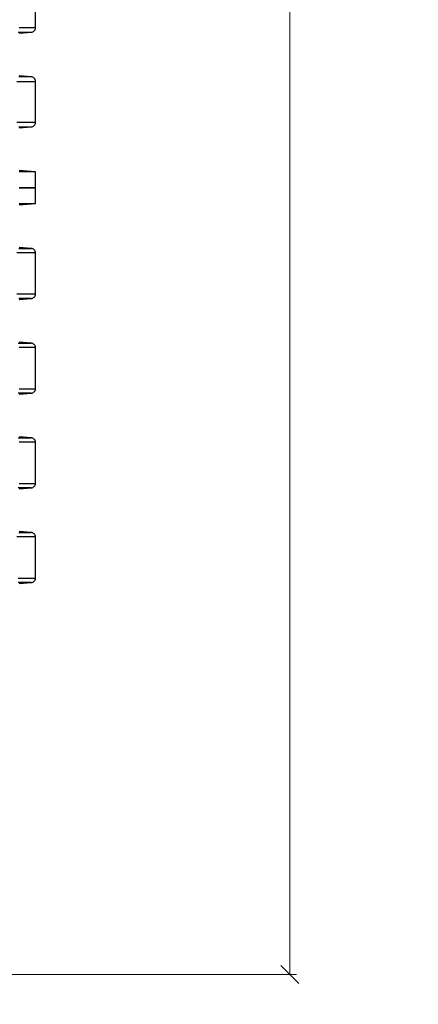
# Model space of a CAD drawing. Header units: millimetres. Extents: x 196 to 1773810, y -221320 to 153872.
# Tile 162 of 256: x 1164780 to 1165664, y -203456 to -201272. Entities that reach past the tile are written whole.
import ezdxf

# ---------------------------------------------------------------- set-up
doc = ezdxf.new("R2010")
doc.units = ezdxf.units.MM
doc.layers.get('Defpoints').update_dxf_attribs({"lineweight": 18})
for name, color, linetype, lineweight in [('00_Основной', 163, 'Continuous', 40), ('ТМ-размеры', 25, 'Continuous', 20), ('Эл.линия силовых сетей', 1, 'Continuous', 50)]:
    doc.layers.add(name, color=color, linetype=linetype, lineweight=lineweight)
doc.styles.add('SFINKS', font='SFINKS.shx', dxfattribs={"width": 0.7, "oblique": 15})
doc.styles.add('Times New Roman', font='times.ttf')
doc.dimstyles.new('кира-50', dxfattribs={"dimtxt": 150, "dimasz": 40, "dimexe": 15, "dimexo": 0, "dimgap": 20, "dimtad": 1, "dimdec": 0, "dimrnd": 5, "dimdsep": 46, "dimtxsty": 'SFINKS', "dimblk1": 'OBLIQUE', "dimblk2": 'OBLIQUE', "dimsah": 1, "dimcen": 2.5, "dimclrd": 252, "dimclre": 252, "dimclrt": 252, "dimadec": 0, "dimazin": 0, "dimtfac": 1, "dimtdec": 0, "dimtofl": 0, "dimtmove": 0, "dimatfit": 3, "dimldrblk": 'OBLIQUE', "dimfxl": 15, "dimtfill": 1, "dimtolj": 1, "dimtzin": 0, "dimlwd": 20, "dimlwe": 20, "dimarcsym": 0})

# ---------------------------------------------------------------- blocks, each defined once
blk = doc.blocks.new('_Oblique')
at = {"color": 0, "linetype": 'ByBlock', "lineweight": -2}
blk.add_line((-0.5, -0.5), (0.5, 0.5), dxfattribs=at)
blk = doc.blocks.new('*D61')
at = {"layer": 'Defpoints', "color": 0, "linetype": 'ByBlock', "lineweight": 50, "transparency": 16777216}
for p in [(1163944.7, -194978.3), (1163944.7, -203390.2), (1165379, -203390.2)]:
    blk.add_point(p, dxfattribs=at)
at = {"layer": 'ТМ-размеры', "color": 252, "linetype": 'ByBlock', "lineweight": 20, "transparency": 16777216}
for p, q in [((1163944.7, -194978.3), (1165394, -194978.3)), ((1165379, -194978.3), (1165379, -203390.2)), ((1163944.7, -203390.2), (1165394, -203390.2))]:
    blk.add_line(p, q, dxfattribs=at)
at = {"layer": 'ТМ-размеры', "color": 252, "linetype": 'ByBlock', "lineweight": 20, "transparency": 16777216, "xscale": 40, "yscale": 40, "zscale": 40}
for p, rotation in [((1165379, -194978.3), 90), ((1165379, -203390.2), 270)]:
    blk.add_blockref('_Oblique', p, dxfattribs=dict(at, rotation=rotation))
at = {"layer": 'ТМ-размеры', "color": 252, "linetype": 'ByBlock', "transparency": 16777216, "insert": (1165284, -199184.3), "char_height": 150, "attachment_point": 5, "rotation": 90, "style": 'SFINKS', "bg_fill": 3, "box_fill_scale": 1.1, "bg_fill_color": 256, "bg_fill_true_color": 13158600, "bg_fill_transparency": 0}
blk.add_mtext('\\A1;8410', dxfattribs=at)

msp = doc.modelspace()

# ---------------------------------------------------------------- linework, layer by layer
at = {"layer": '00_Основной', "color": 252, "lineweight": 25, "ltscale": 10}
for p, q in [((1164814.7, -201290.3, 0.2), (1164814.7, -201199.2, 0.2)), ((1164778.8, -201302.6, 0.2), (1164805.5, -201300.3, 0.2)), ((1164805.5, -201399.2, 0.2), (1164778.8, -201396.9, 0.2)), ((1164814.7, -201500.3, 0.2), (1164814.7, -201409.2, 0.2)), ((1164778.8, -201512.6, 0.2), (1164805.5, -201510.3, 0.2)), ((1164814.7, -201610, 0.2), (1164778.8, -201606.9, 0.2)), ((1164814.7, -201645, 0.2), (1164814.7, -201610, 0.2)), ((1164814.7, -201680, 0.2), (1164814.7, -201645, 0.2)), ((1164778.8, -201683.1, 0.2), (1164814.7, -201680, 0.2)), ((1164805.5, -201779.7, 0.2), (1164778.8, -201777.4, 0.2)), ((1164814.7, -201880.8, 0.2), (1164814.7, -201789.7, 0.2)), ((1164778.7, -201893.2, 0.2), (1164805.5, -201890.8, 0.2)), ((1164805.5, -201989.7, 0.2), (1164778.7, -201987.4, 0.2)), ((1164814.7, -202090.8, 0.2), (1164814.7, -201999.7, 0.2)), ((1164778.7, -202103.1, 0.2), (1164805.5, -202100.8, 0.2)), ((1164805.5, -202199.7, 0.2), (1164778.7, -202197.4, 0.2)), ((1164814.7, -202300.8, 0.2), (1164814.7, -202209.7, 0.2)), ((1164778.8, -202313.1, 0.2), (1164805.5, -202310.8, 0.2)), ((1164805.5, -202409.7, 0.2), (1164778.8, -202407.4, 0.2)), ((1164814.7, -202510.8, 0.2), (1164814.7, -202419.7, 0.2)), ((1164778.7, -202523.1, 0.2), (1164805.5, -202520.8, 0.2))]:
    msp.add_line(p, q, dxfattribs=at)
at = {"layer": '00_Основной', "color": 252, "lineweight": 25, "ltscale": 10, "elevation": 0.2}
for points in [[(1164776.2, -201300.3), (1164781.8, -201300.3), (1164786.7, -201300.3), (1164791.1, -201300.3), (1164794.9, -201300.3), (1164798.2, -201300.3), (1164800.8, -201300.3), (1164802.9, -201300.3), (1164804.4, -201300.3), (1164805.2, -201300.3), (1164805.5, -201300.3)], [(1164814.7, -201290.3), (1164814.4, -201290.3), (1164813.5, -201290.3), (1164812, -201290.3), (1164809.9, -201290.3), (1164807.2, -201290.3), (1164804, -201290.3), (1164800.1, -201290.3), (1164795.7, -201290.3), (1164790.6, -201290.3), (1164785, -201290.3), (1164778.8, -201290.3)], [(1164805.5, -201300.3), (1164807.4, -201300), (1164809.1, -201299.3), (1164810.7, -201298.3), (1164812.1, -201297.1), (1164813.2, -201295.6), (1164814, -201294), (1164814.5, -201292.2), (1164814.7, -201290.3)], [(1164773.6, -201409.2), (1164780.3, -201409.2), (1164786.4, -201409.2), (1164791.9, -201409.2), (1164796.8, -201409.2), (1164801.1, -201409.2), (1164804.8, -201409.2), (1164808, -201409.2), (1164810.5, -201409.2), (1164812.4, -201409.2), (1164813.8, -201409.2), (1164814.5, -201409.2), (1164814.7, -201409.2)], [(1164805.5, -201399.2), (1164805.4, -201399.2), (1164804.7, -201399.2), (1164803.3, -201399.2), (1164801.4, -201399.2), (1164798.9, -201399.2), (1164795.8, -201399.2), (1164792.1, -201399.2), (1164787.8, -201399.2), (1164783, -201399.2), (1164777.5, -201399.2)], [(1164814.7, -201409.2), (1164814.5, -201407.3), (1164814, -201405.5), (1164813.2, -201403.9), (1164812.1, -201402.4), (1164810.7, -201401.2), (1164809.1, -201400.2), (1164807.4, -201399.5), (1164805.5, -201399.2)], [(1164814.7, -201500.3), (1164814.5, -201500.3), (1164813.8, -201500.3), (1164812.4, -201500.3), (1164810.5, -201500.3), (1164808, -201500.3), (1164804.8, -201500.3), (1164801.1, -201500.3), (1164796.8, -201500.3), (1164791.9, -201500.3), (1164786.4, -201500.3), (1164780.3, -201500.3), (1164773.6, -201500.3)], [(1164777.5, -201510.3), (1164783, -201510.3), (1164787.8, -201510.3), (1164792.1, -201510.3), (1164795.8, -201510.3), (1164798.9, -201510.3), (1164801.4, -201510.3), (1164803.3, -201510.3), (1164804.7, -201510.3), (1164805.4, -201510.3), (1164805.5, -201510.3)], [(1164805.5, -201510.3), (1164807.4, -201510), (1164809.1, -201509.3), (1164810.7, -201508.3), (1164812.1, -201507.1), (1164813.2, -201505.6), (1164814, -201504), (1164814.5, -201502.2), (1164814.7, -201500.3)], [(1164814.7, -201610), (1164814.4, -201610), (1164813.5, -201610), (1164812, -201610), (1164809.9, -201610), (1164807.2, -201610), (1164804, -201610), (1164800.1, -201610), (1164795.7, -201610), (1164790.6, -201610), (1164785, -201610), (1164778.8, -201610)], [(1164814.7, -201645), (1164814.4, -201645), (1164813.5, -201645), (1164812, -201645), (1164809.9, -201645), (1164807.2, -201645), (1164804, -201645), (1164800.1, -201645), (1164795.7, -201645), (1164790.6, -201645), (1164785, -201645), (1164778.8, -201645)], [(1164778.8, -201645), (1164785, -201645), (1164790.6, -201645), (1164795.7, -201645), (1164800.1, -201645), (1164804, -201645), (1164807.2, -201645), (1164809.9, -201645), (1164812, -201645), (1164813.5, -201645), (1164814.4, -201645), (1164814.7, -201645)], [(1164778.8, -201680), (1164785, -201680), (1164790.6, -201680), (1164795.7, -201680), (1164800.1, -201680), (1164804, -201680), (1164807.2, -201680), (1164809.9, -201680), (1164812, -201680), (1164813.5, -201680), (1164814.4, -201680), (1164814.7, -201680)], [(1164780.5, -201682.6), (1164780.5, -201682.6), (1164780.7, -201682.5), (1164781.3, -201682.5), (1164782.2, -201682.4), (1164783.4, -201682.3), (1164784.8, -201682.1), (1164786.5, -201682), (1164788.3, -201681.8), (1164790.1, -201681.6), (1164792, -201681.5), (1164793.7, -201681.4), (1164795.4, -201681.2), (1164796.8, -201681.1), (1164798, -201681), (1164798.8, -201681), (1164799.4, -201680.9), (1164799.5, -201680.9), (1164799.3, -201681), (1164798.7, -201681), (1164797.8, -201681.1), (1164796.6, -201681.2), (1164796.6, -201681.2)], [(1164796.6, -201681.2), (1164795.2, -201681.4), (1164793.5, -201681.5), (1164791.7, -201681.7), (1164789.9, -201681.8), (1164788, -201682), (1164786.3, -201682.2), (1164784.6, -201682.3), (1164783.2, -201682.4), (1164782.1, -201682.5), (1164781.2, -201682.6), (1164780.7, -201682.6)], [(1164777.5, -201779.7), (1164783, -201779.7), (1164787.8, -201779.7), (1164792.1, -201779.7), (1164795.8, -201779.7), (1164798.9, -201779.7), (1164801.4, -201779.7), (1164803.3, -201779.7), (1164804.7, -201779.7), (1164805.4, -201779.7), (1164805.5, -201779.7)], [(1164814.7, -201789.7), (1164814.5, -201787.8), (1164814, -201786), (1164813.2, -201784.4), (1164812.1, -201782.9), (1164810.7, -201781.7), (1164809.1, -201780.7), (1164807.4, -201780), (1164805.5, -201779.7)], [(1164814.7, -201789.7), (1164814.5, -201789.7), (1164813.8, -201789.7), (1164812.4, -201789.7), (1164810.5, -201789.7), (1164808, -201789.7), (1164804.8, -201789.7), (1164801.1, -201789.7), (1164796.8, -201789.7), (1164791.9, -201789.7), (1164786.4, -201789.7), (1164780.3, -201789.7), (1164773.6, -201789.7)], [(1164773.6, -201880.8), (1164780.3, -201880.8), (1164786.4, -201880.8), (1164791.9, -201880.8), (1164796.8, -201880.8), (1164801.1, -201880.8), (1164804.8, -201880.8), (1164808, -201880.8), (1164810.5, -201880.8), (1164812.4, -201880.8), (1164813.8, -201880.8), (1164814.5, -201880.8), (1164814.7, -201880.8)], [(1164805.5, -201890.8), (1164805.4, -201890.8), (1164804.7, -201890.8), (1164803.3, -201890.8), (1164801.4, -201890.8), (1164798.9, -201890.8), (1164795.8, -201890.8), (1164792.1, -201890.8), (1164787.8, -201890.8), (1164783, -201890.8), (1164777.5, -201890.8)], [(1164805.5, -201890.8), (1164807.4, -201890.5), (1164809.1, -201889.8), (1164810.7, -201888.8), (1164812.1, -201887.6), (1164813.2, -201886.1), (1164814, -201884.5), (1164814.5, -201882.7), (1164814.7, -201880.8)], [(1164776.2, -201989.7), (1164781.8, -201989.7), (1164786.7, -201989.7), (1164791.1, -201989.7), (1164794.9, -201989.7), (1164798.2, -201989.7), (1164800.8, -201989.7), (1164802.9, -201989.7), (1164804.4, -201989.7), (1164805.2, -201989.7), (1164805.5, -201989.7)], [(1164814.7, -201999.7), (1164814.4, -201999.7), (1164813.5, -201999.7), (1164812, -201999.7), (1164809.9, -201999.7), (1164807.2, -201999.7), (1164804, -201999.7), (1164800.1, -201999.7), (1164795.7, -201999.7), (1164790.6, -201999.7), (1164785, -201999.7), (1164778.8, -201999.7)], [(1164814.7, -201999.7), (1164814.5, -201997.8), (1164814, -201996), (1164813.2, -201994.4), (1164812.1, -201992.9), (1164810.7, -201991.7), (1164809.1, -201990.7), (1164807.4, -201990), (1164805.5, -201989.7)], [(1164805.5, -202100.8), (1164805.2, -202100.8), (1164804.4, -202100.8), (1164802.9, -202100.8), (1164800.8, -202100.8), (1164798.2, -202100.8), (1164794.9, -202100.8), (1164791.1, -202100.8), (1164786.7, -202100.8), (1164781.8, -202100.8), (1164776.2, -202100.8)], [(1164778.8, -202090.8), (1164785, -202090.8), (1164790.6, -202090.8), (1164795.7, -202090.8), (1164800.1, -202090.8), (1164804, -202090.8), (1164807.2, -202090.8), (1164809.9, -202090.8), (1164812, -202090.8), (1164813.5, -202090.8), (1164814.4, -202090.8), (1164814.7, -202090.8)], [(1164805.5, -202100.8), (1164807.4, -202100.5), (1164809.1, -202099.8), (1164810.7, -202098.8), (1164812.1, -202097.6), (1164813.2, -202096.1), (1164814, -202094.5), (1164814.5, -202092.7), (1164814.7, -202090.8)], [(1164776.2, -202199.7), (1164781.8, -202199.7), (1164786.7, -202199.7), (1164791.1, -202199.7), (1164794.9, -202199.7), (1164798.2, -202199.7), (1164800.8, -202199.7), (1164802.9, -202199.7), (1164804.4, -202199.7), (1164805.2, -202199.7), (1164805.5, -202199.7)], [(1164814.7, -202209.7), (1164814.4, -202209.7), (1164813.5, -202209.7), (1164812, -202209.7), (1164809.9, -202209.7), (1164807.2, -202209.7), (1164804, -202209.7), (1164800.1, -202209.7), (1164795.7, -202209.7), (1164790.6, -202209.7), (1164785, -202209.7), (1164778.8, -202209.7)], [(1164814.7, -202209.7), (1164814.5, -202207.8), (1164814, -202206), (1164813.2, -202204.4), (1164812.1, -202202.9), (1164810.7, -202201.7), (1164809.1, -202200.7), (1164807.4, -202200), (1164805.5, -202199.7)], [(1164778.8, -202300.8), (1164785, -202300.8), (1164790.6, -202300.8), (1164795.7, -202300.8), (1164800.1, -202300.8), (1164804, -202300.8), (1164807.2, -202300.8), (1164809.9, -202300.8), (1164812, -202300.8), (1164813.5, -202300.8), (1164814.4, -202300.8), (1164814.7, -202300.8)], [(1164805.5, -202310.8), (1164807.4, -202310.5), (1164809.1, -202309.8), (1164810.7, -202308.8), (1164812.1, -202307.6), (1164813.2, -202306.1), (1164814, -202304.5), (1164814.5, -202302.7), (1164814.7, -202300.8)], [(1164805.5, -202310.8), (1164805.2, -202310.8), (1164804.4, -202310.8), (1164802.9, -202310.8), (1164800.8, -202310.8), (1164798.2, -202310.8), (1164794.9, -202310.8), (1164791.1, -202310.8), (1164786.7, -202310.8), (1164781.8, -202310.8), (1164776.2, -202310.8)], [(1164777.5, -202409.7), (1164783, -202409.7), (1164787.8, -202409.7), (1164792.1, -202409.7), (1164795.8, -202409.7), (1164798.9, -202409.7), (1164801.4, -202409.7), (1164803.3, -202409.7), (1164804.7, -202409.7), (1164805.4, -202409.7), (1164805.5, -202409.7)], [(1164814.7, -202419.7), (1164814.5, -202417.8), (1164814, -202416), (1164813.2, -202414.4), (1164812.1, -202412.9), (1164810.7, -202411.7), (1164809.1, -202410.7), (1164807.4, -202410), (1164805.5, -202409.7)], [(1164814.7, -202419.7), (1164814.5, -202419.7), (1164813.8, -202419.7), (1164812.4, -202419.7), (1164810.5, -202419.7), (1164808, -202419.7), (1164804.8, -202419.7), (1164801.1, -202419.7), (1164796.8, -202419.7), (1164791.9, -202419.7), (1164786.4, -202419.7), (1164780.3, -202419.7), (1164773.6, -202419.7)], [(1164776.1, -202510.8), (1164781.1, -202510.8), (1164785.8, -202510.8), (1164790.1, -202510.8), (1164794.1, -202510.8), (1164797.7, -202510.8), (1164801, -202510.8), (1164804, -202510.8), (1164806.5, -202510.8), (1164808.8, -202510.8), (1164810.6, -202510.8), (1164812.1, -202510.8), (1164813.3, -202510.8), (1164814.1, -202510.8), (1164814.6, -202510.8), (1164814.7, -202510.8)], [(1164805.5, -202520.8), (1164805.4, -202520.8), (1164804.9, -202520.8), (1164804.1, -202520.8), (1164802.9, -202520.8), (1164801.3, -202520.8), (1164799.4, -202520.8), (1164797.2, -202520.8), (1164794.6, -202520.8), (1164791.6, -202520.8), (1164788.3, -202520.8), (1164784.6, -202520.8), (1164780.6, -202520.8), (1164776.2, -202520.8)], [(1164805.5, -202520.8), (1164807.4, -202520.5), (1164809.1, -202519.8), (1164810.7, -202518.8), (1164812.1, -202517.6), (1164813.2, -202516.1), (1164814, -202514.5), (1164814.5, -202512.7), (1164814.7, -202510.8)]]:
    msp.add_lwpolyline(points, dxfattribs=at)
msp.add_lwpolyline([(1164783.3, -201607.6), (1164784.7, -201607.7), (1164786.4, -201607.9), (1164788.2, -201608), (1164790, -201608.2), (1164791.8, -201608.3), (1164793.6, -201608.5), (1164795.3, -201608.6), (1164796.7, -201608.8), (1164797.9, -201608.9), (1164798.8, -201609), (1164799.3, -201609), (1164799.5, -201609.1), (1164799.3, -201609.1), (1164798.8, -201609), (1164797.9, -201609), (1164796.7, -201608.9), (1164795.3, -201608.8), (1164793.7, -201608.7), (1164791.9, -201608.5), (1164790, -201608.3), (1164788.2, -201608.2), (1164786.4, -201608), (1164784.8, -201607.9), (1164783.3, -201607.7), (1164782.1, -201607.6), (1164781.3, -201607.5), (1164780.7, -201607.5), (1164780.5, -201607.4), (1164780.7, -201607.4), (1164781.2, -201607.5), (1164782.1, -201607.5)], close=True, dxfattribs=at)

# ---------------------------------------------------------------- next in the draw order: dimensions: what is measured, and where the dimension line sits
at = {"layer": 'ТМ-размеры', "color": 3, "linetype": 'ByBlock'}
dim = msp.add_linear_dim(base=(1165379, -203390.2, 0.2), p1=(1163944.7, -194978.3, 0.2), p2=(1163944.7, -203390.2, 0.2), angle=90, dimstyle='кира-50', dxfattribs=at)
dim.commit()
dim.dimension.update_dxf_attribs({"geometry": '*D61', "text_midpoint": (1165284, -199184.3, 0.2)})

# ---------------------------------------------------------------- next in the draw order: texts
at = {"layer": 'Эл.линия силовых сетей', "color": 1, "lineweight": 20, "ltscale": 200, "insert": (1141695.2, -202736.7, 0.4), "char_height": 300, "attachment_point": 1, "rotation": 359.8977, "style": 'Times New Roman', "bg_fill": 3, "box_fill_scale": 1, "bg_fill_color": 256, "bg_fill_transparency": 0}
msp.add_mtext_dynamic_manual_height_columns('\\pi16.00321;{\\L\\C0;5ДСП-36Вт-IP54\\P\\pi1335.61388;\\l2,6}', width=3198.337, gutter_width=1250, heights=[0], dxfattribs=at)

doc.saveas('drawing.dxf')
